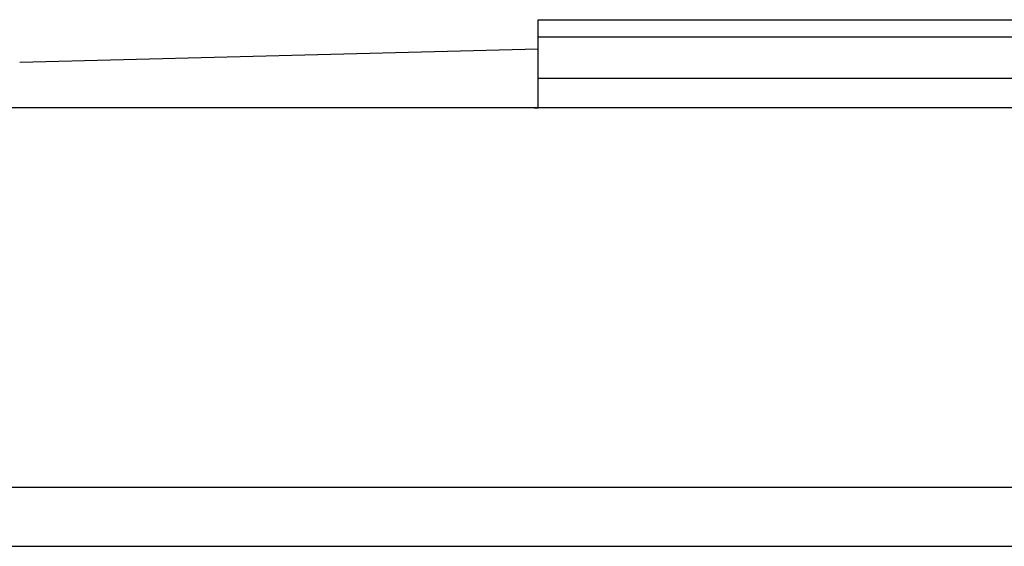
# Model space of a CAD drawing. Header units: millimetres. Extents: x -227 to 3135, y -1502 to 860.
# Tile 134 of 256: x 6 to 23, y -916 to -907. Entities that reach past the tile are written whole.
import ezdxf
from ezdxf.lldxf.tags import DXFTag

# ---------------------------------------------------------------- set-up
doc = ezdxf.new("R2010")
doc.units = ezdxf.units.MM
doc.layers.add('2', color=7, linetype='CONTINUOUS', true_color=0xffffff)
tags = doc.linetypes.add('DASHED', pattern=[25.72, 12.86, -12.86]).pattern_tags.tags
tags[6:7] = [DXFTag(74, 4), DXFTag(75, 0), DXFTag(340, '0'), DXFTag(46, 0.0), DXFTag(50, 0.0), DXFTag(44, 0.0), DXFTag(45, 0.0)]
tags[4:5] = [DXFTag(74, 4), DXFTag(75, 0), DXFTag(340, '0'), DXFTag(46, 0.0), DXFTag(50, 0.0), DXFTag(44, 0.0), DXFTag(45, 0.0)]

msp = doc.modelspace()

# ---------------------------------------------------------------- linework, layer by layer
at = {"layer": '2', "linetype": 'Continuous'}
for p, q in [((14.943, -906.749), (31.943, -906.749)), ((14.943, -907.749), (14.943, -906.749)), ((14.943, -907.248), (6.137, -907.479)), ((14.943, -908.249), (14.943, -907.749)), ((74.943, -908.249), (5.943, -908.249)), ((14.88, -908.249), (14.943, -908.248)), ((41.389, -914.702), (-57.859, -914.702)), ((342.141, -915.702), (-57.859, -915.702))]:
    msp.add_line(p, q, dxfattribs=at)
at = {"layer": '2', "linetype": 'DASHED', "ltscale": 0.1}
msp.add_line((32.243, -907.049), (14.943, -907.049), dxfattribs=at)
at = {"layer": '2', "linetype": 'Continuous'}
msp.add_open_spline([(32.243, -907.749), (14.943, -907.749)], degree=1, dxfattribs=at)

doc.saveas('drawing.dxf')
